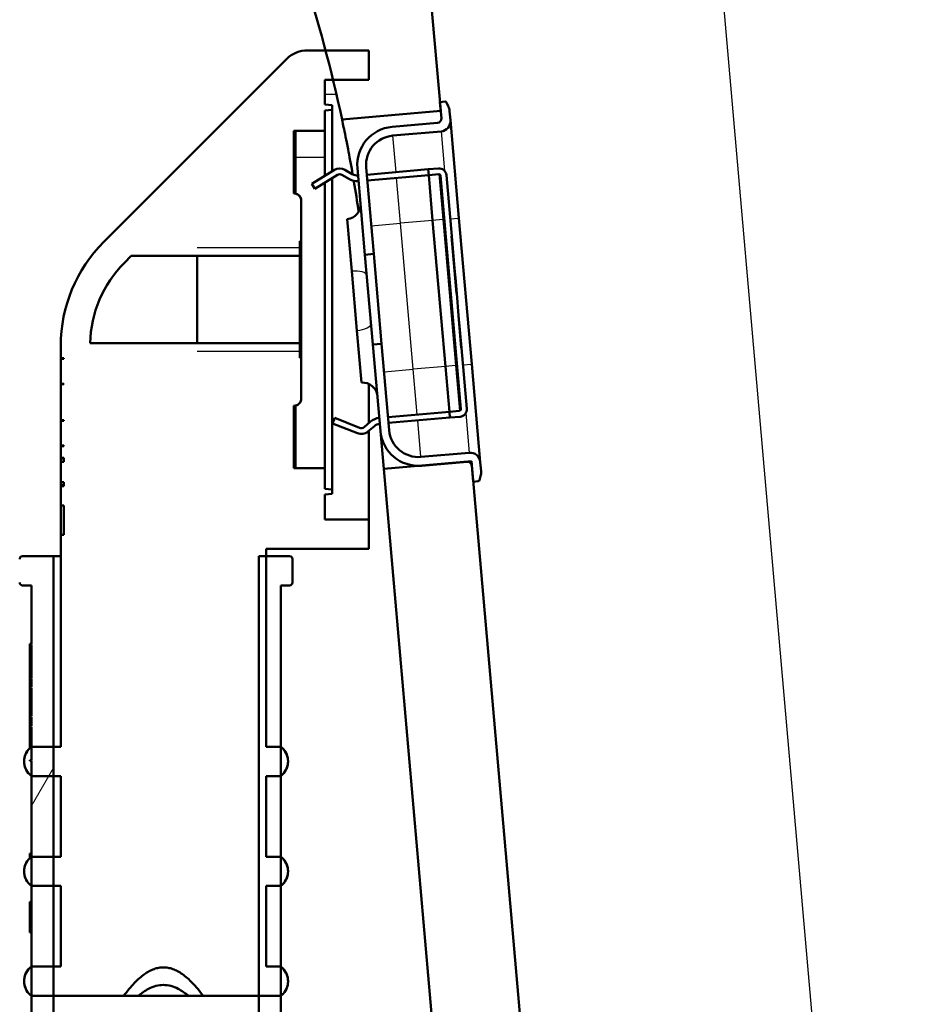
# Model space of a CAD drawing. Header units: millimetres. Extents: x 100 to 2000, y 93 to 2870.
# Tile 10 of 31: x 505 to 567, y 1625 to 1692. Entities that reach past the tile are written whole.
import ezdxf

# ---------------------------------------------------------------- set-up
doc = ezdxf.new("R2010")
doc.units = ezdxf.units.MM
doc.header["$LTSCALE"] = 10
for name, color, linetype, lineweight in [('Dimensions(ISO)', 7, 'Continuous', 25), ('Hatch', 7, 'Continuous', 9), ('Threads(ISO)', 7, 'Continuous', 25), ('Visible Edges(ISO)', 7, 'Continuous', 50), ('Visible Tangent Edges(ISO)', 7, 'Continuous', 25)]:
    doc.layers.add(name, color=color, linetype=linetype, lineweight=lineweight)
doc.styles.add('Text_3.5mm', font='arial.ttf', dxfattribs={"width": 0.9})
doc.dimstyles.new('KS-STANDARD', dxfattribs={"dimscale": 10, "dimtxt": 3.5, "dimasz": 2.5, "dimexe": 3.175, "dimexo": 0, "dimgap": 0.8, "dimtad": 1, "dimdec": 1, "dimrnd": 1e-08, "dimtxsty": 'Text_3.5mm', "dimcen": 0.09, "dimdle": 10, "dimclrd": 7, "dimclre": 7, "dimclrt": 7, "dimadec": 0, "dimazin": 2, "dimtfac": 0.714286, "dimtdec": 4, "dimtmove": 0, "dimatfit": 3, "dimfxl": 0, "dimtolj": 1, "dimlwd": 25, "dimlwe": 25, "dimarcsym": 0})

# ---------------------------------------------------------------- blocks, each defined once
blk = doc.blocks.new('*D11')
at = {"layer": 'Defpoints', "color": 0, "linetype": 'Continuous'}
for p in [(646.924, 2049.125), (400.524, 1756.844), (646.924, 1516.051)]:
    blk.add_point(p, dxfattribs=at)
at = {"layer": 'Dimensions(ISO)', "color": 7, "linetype": 'Continuous', "lineweight": 25}
for p, q in [((400.524, 1756.844), (400.524, 2080.875)), ((646.924, 1516.051), (646.924, 2080.875)), ((425.524, 2049.125), (621.924, 2049.125))]:
    blk.add_line(p, q, dxfattribs=at)
at = {"layer": 'Dimensions(ISO)', "color": 7, "linetype": 'Continuous'}
for points in [[(425.524, 2053.292), (425.524, 2044.959), (400.524, 2049.125)], [(621.924, 2053.292), (621.924, 2044.959), (646.924, 2049.125)]]:
    blk.add_solid(points, dxfattribs=at)
at = {"layer": 'Dimensions(ISO)', "color": 7, "linetype": 'Continuous', "lineweight": 25, "insert": (491.668, 2074.995), "char_height": 35, "attachment_point": 4, "style": 'Text_3.5mm'}
blk.add_mtext('\\A1;246', dxfattribs=at)

msp = doc.modelspace()

# ---------------------------------------------------------------- hatches: boundary and pattern name
at = {"layer": 'Hatch'}
h = msp.add_hatch(dxfattribs=at)
h.set_pattern_fill('ANSI31', color=256, scale=254, angle=90, style=0)
h.set_pattern_definition([(135, (0, 0), (-22.45064, -22.45064), [])])
edge = h.paths.add_edge_path()
edge.add_line((523.111, 1700.346), (524.665, 1695.561))
edge.add_ellipse((429.56, 1664.66), major_axis=(30.902, -95.106), ratio=1, start_angle=86.82306, end_angle=90, ccw=False)
edge.add_ellipse((429.56, 1664.66), major_axis=(25.583, -96.672), ratio=1, start_angle=88.81778, end_angle=90, ccw=False)
edge.add_ellipse((429.56, 1664.66), major_axis=(23.583, -97.179), ratio=1, start_angle=88.40562, end_angle=90, ccw=False)
edge.add_line((527.357, 1685.53), (534.087, 1686.119))
edge.add_line((534.087, 1686.119), (534.035, 1686.717))
edge.add_line((534.035, 1686.717), (530.644, 1725.474))
edge.add_ellipse((529.15, 1725.344), major_axis=(-0.131, 1.494), ratio=1, start_angle=270, end_angle=355)
edge.add_line((529.15, 1726.844), (514.024, 1726.844))
edge.add_line((514.024, 1726.844), (514.024, 1720.844))
edge.add_line((514.024, 1720.844), (519.524, 1720.844))
edge.add_ellipse((519.524, 1719.844), major_axis=(1, 0), ratio=1, start_angle=0, end_angle=90, ccw=False)
edge.add_line((520.524, 1719.844), (520.524, 1709.893))
edge.add_line((520.524, 1709.893), (522.813, 1701.349))
edge.add_ellipse((542.132, 1706.526), major_axis=(5.176, -19.319), ratio=1, start_angle=270, end_angle=273)
edge = h.paths.add_edge_path()
edge.add_line((586.924, 1511.151), (602.254, 1511.151))
edge.add_line((602.254, 1511.151), (602.118, 1513.093))
edge.add_ellipse((601.82, 1511.931), major_axis=(1.199, -0.042), ratio=1, start_angle=77.607, end_angle=90)
edge.add_line((601.862, 1513.13), (589.903, 1513.548))
edge.add_ellipse((589.907, 1513.648), major_axis=(-0.0999, 0.0035), ratio=1, start_angle=0, end_angle=90, ccw=False)
edge.add_line((589.807, 1513.651), (589.821, 1514.051))
edge.add_ellipse((589.921, 1514.048), major_axis=(0.0035, 0.0999), ratio=1, start_angle=2, end_angle=90, ccw=False)
edge.add_line((589.921, 1514.148), (602.044, 1514.148))
edge.add_line((602.044, 1514.148), (601.974, 1515.155))
edge.add_ellipse((600.976, 1515.085), major_axis=(-0.07, 0.998), ratio=1, start_angle=270, end_angle=341)
edge.add_line((601.235, 1516.051), (591.19, 1518.743))
edge.add_ellipse((591.448, 1519.709), major_axis=(-0.966, 0.259), ratio=1, start_angle=54.5, end_angle=90, ccw=False)
edge.add_line((590.677, 1519.073), (589.013, 1521.092))
edge.add_ellipse((589.784, 1521.728), major_axis=(-0.636, 0.772), ratio=1, start_angle=54.5, end_angle=90, ccw=False)
edge.add_line((588.787, 1521.658), (588.64, 1523.755))
edge.add_ellipse((585.149, 1523.51), major_axis=(-0.244, 3.491), ratio=1, start_angle=270, end_angle=353)
edge.add_line((585.332, 1527.006), (560.857, 1528.288))
edge.add_spline(control_points=[(560.857, 1528.288), (559.225, 1528.374), (557.618, 1528.726), (554.58, 1529.934), (553.17, 1530.782), (550.437, 1533.106), (549.211, 1534.65), (547.418, 1538.121), (546.87, 1540.015), (546.699, 1541.96)], knot_values=[-2.152597, -2.152597, -2.152597, -2.152597, -1.662265, -1.662265, -1.171933, -1.171933, -0.585967, -0.585967, 0, 0, 0, 0], degree=3, periodic=0)
edge.add_line((546.699, 1541.96), (536.301, 1660.816))
edge.add_line((536.301, 1660.816), (536.205, 1661.911))
edge.add_line((536.205, 1661.911), (536.179, 1662.21))
edge.add_line((536.179, 1662.21), (535.88, 1662.184))
edge.add_line((535.88, 1662.184), (532.792, 1661.914))
edge.add_line((532.792, 1661.914), (530.202, 1661.687))
edge.add_line((530.202, 1661.687), (541.062, 1537.554))
edge.add_spline(control_points=[(541.062, 1537.554), (541.252, 1535.383), (541.795, 1533.257), (543.546, 1529.266), (544.742, 1527.427), (547.966, 1523.893), (550.081, 1522.33), (554.789, 1520.103), (557.338, 1519.46), (559.939, 1519.324)], knot_values=[-2.870129, -2.870129, -2.870129, -2.870129, -2.216354, -2.216354, -1.562578, -1.562578, -0.781289, -0.781289, 0, 0, 0, 0], degree=3, periodic=0)
edge.add_line((559.939, 1519.324), (574.44, 1518.564))
edge.add_ellipse((573.917, 1508.578), major_axis=(9.986, -0.523), ratio=1, start_angle=37.86022, end_angle=90, ccw=False)
edge.add_ellipse((590.328, 1520.009), major_axis=(-8.205, -5.716), ratio=1, start_angle=0, end_angle=32.29235)
edge.add_ellipse((586.924, 1510.651), major_axis=(0.143, 0.479), ratio=1, start_angle=16.55984, end_angle=90, ccw=False)
edge = h.paths.add_edge_path()
edge.add_line((706.924, 1511.151), (706.924, 1511.151))
edge.add_ellipse((706.924, 1510.651), major_axis=(0.5, 0), ratio=1, start_angle=16.55984, end_angle=90, ccw=False)
edge.add_ellipse((703.521, 1520.009), major_axis=(3.883, -9.215), ratio=1, start_angle=0, end_angle=32.29235)
edge.add_ellipse((719.932, 1508.578), major_axis=(5.716, 8.205), ratio=1, start_angle=37.86022, end_angle=90, ccw=False)
edge.add_line((719.408, 1518.564), (901.879, 1528.127))
edge.add_spline(control_points=[(901.879, 1528.127), (904.056, 1528.241), (906.199, 1528.71), (910.249, 1530.321), (912.128, 1531.452), (915.773, 1534.55), (917.408, 1536.609), (919.798, 1541.237), (920.529, 1543.762), (920.756, 1546.356)], knot_values=[-2.870129, -2.870129, -2.870129, -2.870129, -2.216354, -2.216354, -1.562578, -1.562578, -0.781289, -0.781289, 0, 0, 0, 0], degree=3, periodic=0)
edge.add_line((920.756, 1546.356), (931.869, 1673.375))
edge.add_ellipse((1031.489, 1664.66), major_axis=(8.716, 99.619), ratio=1, start_angle=77, end_angle=90, ccw=False)
edge.add_line((936.383, 1695.561), (937.937, 1700.346))
edge.add_ellipse((918.916, 1706.526), major_axis=(19.021, -6.18), ratio=1, start_angle=0, end_angle=3)
edge.add_line((938.235, 1701.349), (940.524, 1709.893))
edge.add_line((940.524, 1709.893), (940.524, 1719.844))
edge.add_ellipse((941.524, 1719.844), major_axis=(0, 1), ratio=1, start_angle=0, end_angle=90, ccw=False)
edge.add_line((941.524, 1720.844), (947.024, 1720.844))
edge.add_line((947.024, 1720.844), (947.024, 1726.844))
edge.add_line((947.024, 1726.844), (931.899, 1726.844))
edge.add_ellipse((931.899, 1725.344), major_axis=(-1.5, 0), ratio=1, start_angle=270, end_angle=355)
edge.add_line((930.404, 1725.474), (915.119, 1550.763))
edge.add_spline(control_points=[(915.119, 1550.763), (914.977, 1549.135), (914.569, 1547.541), (913.256, 1544.548), (912.359, 1543.168), (909.941, 1540.518), (908.355, 1539.346), (904.824, 1537.676), (902.912, 1537.193), (900.961, 1537.091)], knot_values=[-2.152597, -2.152597, -2.152597, -2.152597, -1.662265, -1.662265, -1.171933, -1.171933, -0.585967, -0.585967, 0, 0, 0, 0], degree=3, periodic=0)
edge.add_line((900.961, 1537.091), (708.516, 1527.006))
edge.add_ellipse((708.7, 1523.51), major_axis=(-3.495, -0.183), ratio=1, start_angle=270, end_angle=353)
edge.add_line((705.208, 1523.755), (705.062, 1521.658))
edge.add_ellipse((704.064, 1521.728), major_axis=(-0.07, -0.998), ratio=1, start_angle=54.5, end_angle=90, ccw=False)
edge.add_line((704.836, 1521.092), (703.171, 1519.073))
edge.add_ellipse((702.4, 1519.709), major_axis=(-0.636, -0.772), ratio=1, start_angle=54.5, end_angle=90, ccw=False)
edge.add_line((702.659, 1518.743), (692.613, 1516.051))
edge.add_ellipse((692.872, 1515.085), major_axis=(-0.966, -0.259), ratio=1, start_angle=270, end_angle=341)
edge.add_line((691.874, 1515.155), (691.804, 1514.148))
edge.add_line((691.804, 1514.148), (703.928, 1514.148))
edge.add_ellipse((703.928, 1514.048), major_axis=(0.1, 0), ratio=1, start_angle=2, end_angle=90, ccw=False)
edge.add_line((704.028, 1514.051), (704.042, 1513.651))
edge.add_ellipse((703.942, 1513.648), major_axis=(0.0035, -0.0999), ratio=1, start_angle=0, end_angle=90, ccw=False)
edge.add_line((703.945, 1513.548), (691.987, 1513.13))
edge.add_ellipse((692.028, 1511.931), major_axis=(1.162, 0.298), ratio=1, start_angle=77.607, end_angle=90)
edge.add_line((691.73, 1513.093), (691.594, 1511.151))
edge.add_line((691.594, 1511.151), (706.924, 1511.151))
h = msp.add_hatch(dxfattribs=at)
h.set_pattern_fill('ANSI31', color=256, scale=254, angle=105, style=0)
h.set_pattern_definition([(150, (0, 0), (-15.875, -27.4963), [])])
edge = h.paths.add_edge_path()
edge.add_ellipse((534.39, 1686.647), major_axis=(-0.0423, 0.0906), ratio=1, start_angle=270, end_angle=340)
edge.add_line((534.381, 1686.747), (534.035, 1686.717))
edge.add_line((534.035, 1686.717), (534.087, 1686.119))
edge.add_line((534.087, 1686.119), (534.131, 1685.621))
edge.add_ellipse((533.832, 1685.595), major_axis=(0.026, -0.299), ratio=1, start_angle=0, end_angle=90, ccw=False)
edge.add_line((533.858, 1685.296), (530.77, 1685.026))
edge.add_ellipse((530.996, 1682.436), major_axis=(-2.59, -0.227), ratio=1, start_angle=270, end_angle=360)
edge.add_line((528.406, 1682.209), (528.923, 1676.306))
edge.add_line((528.923, 1676.306), (529.52, 1676.358))
edge.add_line((529.52, 1676.358), (529.004, 1682.261))
edge.add_ellipse((530.996, 1682.436), major_axis=(-0.174, 1.992), ratio=1, start_angle=0, end_angle=90, ccw=False)
edge.add_line((530.822, 1684.428), (534.109, 1684.716))
edge.add_ellipse((534.048, 1685.413), major_axis=(0.697, 0.061), ratio=1, start_angle=270, end_angle=360)
edge.add_line((534.746, 1685.474), (534.691, 1686.095))
edge.add_ellipse((533.695, 1686.008), major_axis=(-0.087, 0.996), ratio=1, start_angle=270, end_angle=290)
edge.add_line((534.602, 1686.431), (534.481, 1686.69))
edge = h.paths.add_edge_path()
edge.add_ellipse((535.906, 1661.885), major_axis=(0.299, 0.026), ratio=1, start_angle=0, end_angle=90)
edge.add_line((535.88, 1662.184), (532.792, 1661.914))
edge.add_ellipse((532.565, 1664.504), major_axis=(0.227, -2.59), ratio=1, start_angle=270, end_angle=360, ccw=False)
edge.add_line((529.975, 1664.277), (529.459, 1670.181))
edge.add_line((529.459, 1670.181), (530.056, 1670.233))
edge.add_line((530.056, 1670.233), (530.573, 1664.33))
edge.add_ellipse((532.565, 1664.504), major_axis=(-1.992, -0.174), ratio=1, start_angle=0, end_angle=90)
edge.add_line((532.739, 1662.512), (536.027, 1662.799))
edge.add_ellipse((536.088, 1662.102), major_axis=(-0.061, 0.697), ratio=1, start_angle=270, end_angle=360, ccw=False)
edge.add_line((536.785, 1662.163), (536.84, 1661.542))
edge.add_ellipse((535.843, 1661.454), major_axis=(0.259, 0.966), ratio=1, start_angle=270, end_angle=290, ccw=False)
edge.add_line((536.809, 1661.196), (536.735, 1660.92))
edge.add_ellipse((536.639, 1660.946), major_axis=(0.0996, 0.0087), ratio=1, start_angle=270, end_angle=340, ccw=False)
edge.add_line((536.648, 1660.846), (536.301, 1660.816))
edge.add_line((536.301, 1660.816), (536.205, 1661.911))
h = msp.add_hatch(dxfattribs=at)
h.set_pattern_fill('ANSI31', color=256, scale=254, style=0)
h.set_pattern_definition([(45, (0, 0), (-22.45064, 22.45064), [])])
edge = h.paths.add_edge_path()
edge.add_line((535.168, 1673.651), (534.825, 1677.569))
edge.add_line((534.825, 1677.569), (534.835, 1677.57))
edge.add_line((534.835, 1677.57), (534.471, 1681.736))
edge.add_ellipse((533.972, 1681.692), major_axis=(-0.044, 0.498), ratio=1, start_angle=270, end_angle=360)
edge.add_line((533.929, 1682.19), (533.232, 1682.129))
edge.add_line((533.232, 1682.129), (533.266, 1681.731))
edge.add_line((533.266, 1681.731), (533.964, 1681.792))
edge.add_ellipse((533.972, 1681.692), major_axis=(0.0996, 0.0087), ratio=1, start_angle=0, end_angle=90, ccw=False)
edge.add_line((534.072, 1681.701), (535.467, 1665.762))
edge.add_ellipse((535.367, 1665.753), major_axis=(0.0087, -0.0996), ratio=1, start_angle=0, end_angle=90, ccw=False)
edge.add_line((535.376, 1665.653), (534.678, 1665.592))
edge.add_line((534.678, 1665.592), (534.713, 1665.194))
edge.add_line((534.713, 1665.194), (535.411, 1665.255))
edge.add_ellipse((535.367, 1665.753), major_axis=(0.498, 0.044), ratio=1, start_angle=270, end_angle=360)
edge.add_line((535.865, 1665.797), (535.501, 1669.962))
edge.add_line((535.501, 1669.962), (535.491, 1669.961))
edge.add_line((535.491, 1669.961), (535.298, 1672.165))
edge.add_line((535.298, 1672.165), (535.308, 1672.166))
edge.add_line((535.308, 1672.166), (535.178, 1673.652))
edge.add_line((535.178, 1673.652), (535.168, 1673.651))
h = msp.add_hatch(dxfattribs=at)
h.set_pattern_fill('ANSI31', color=256, scale=254, angle=15, style=0)
h.set_pattern_definition([(60, (0, 0), (-27.4963, 15.875), [])])
edge = h.paths.add_edge_path()
edge.add_ellipse((523.779, 1653.943), major_axis=(0.2, 0), ratio=1, start_angle=270, end_angle=360)
edge.add_line((523.979, 1653.943), (523.979, 1655.543))
edge.add_ellipse((523.779, 1655.543), major_axis=(0, 0.2), ratio=1, start_angle=270, end_angle=360)
edge.add_line((523.779, 1655.743), (522.179, 1655.743))
edge.add_line((522.179, 1655.743), (521.679, 1655.743))
edge.add_line((521.679, 1655.743), (521.679, 1625.743))
edge.add_line((521.679, 1625.743), (521.679, 1624.306))
edge.add_spline(control_points=[(521.679, 1624.306), (523.892, 1618.236), (528.143, 1606.562)], knot_values=[0.212028, 0.212028, 0.212028, 2.040563, 2.040563, 2.040563], weights=[1.012567, 1.060473, 1.000021], degree=2, periodic=0)
edge.add_spline(control_points=[(528.143, 1606.562), (528.162, 1606.508), (528.173, 1606.445), (528.173, 1606.391)], knot_values=[-0.016372, -0.016372, -0.016372, -0.016372, 0, 0, 0, 0], degree=3, periodic=0)
edge.add_line((528.173, 1606.391), (528.173, 1515.743))
edge.add_line((528.173, 1515.743), (529.174, 1515.743))
edge.add_line((529.174, 1515.743), (529.674, 1517.743))
edge.add_line((529.674, 1517.743), (529.674, 1563.764))
edge.add_line((529.674, 1563.764), (529.674, 1566.139))
edge.add_line((529.674, 1566.139), (529.674, 1578.964))
edge.add_line((529.674, 1578.964), (529.674, 1581.339))
edge.add_line((529.674, 1581.339), (529.674, 1594.164))
edge.add_line((529.674, 1594.164), (529.674, 1596.539))
edge.add_line((529.674, 1596.539), (529.674, 1599.451))
edge.add_line((529.674, 1599.451), (529.674, 1606.391))
edge.add_spline(control_points=[(529.674, 1606.391), (529.674, 1606.609), (529.63, 1606.862), (529.553, 1607.075)], knot_values=[0, 0, 0, 0, 0.065486, 0.065486, 0.065486, 0.065486], degree=3, periodic=0)
edge.add_line((529.553, 1607.075), (523.179, 1624.576))
edge.add_line((523.179, 1624.576), (523.179, 1625.781))
edge.add_line((523.179, 1625.781), (523.179, 1627.743))
edge.add_line((523.179, 1627.743), (523.179, 1633.244))
edge.add_line((523.179, 1633.244), (523.179, 1635.243))
edge.add_line((523.179, 1635.243), (523.179, 1640.744))
edge.add_line((523.179, 1640.744), (523.179, 1642.743))
edge.add_line((523.179, 1642.743), (523.179, 1653.743))
edge.add_line((523.179, 1653.743), (523.779, 1653.743))
edge = h.paths.add_edge_path()
edge.add_ellipse((505.579, 1655.543), major_axis=(-0.2, 0), ratio=1, start_angle=270, end_angle=360)
edge.add_line((505.379, 1655.543), (505.379, 1653.943))
edge.add_ellipse((505.579, 1653.943), major_axis=(0, -0.2), ratio=1, start_angle=270, end_angle=360)
edge.add_line((505.579, 1653.743), (506.179, 1653.743))
edge.add_line((506.179, 1653.743), (506.179, 1649.769))
edge.add_line((506.179, 1649.769), (506.079, 1649.769))
edge.add_line((506.079, 1649.769), (506.079, 1649.711))
edge.add_line((506.079, 1649.711), (506.179, 1649.711))
edge.add_line((506.179, 1649.711), (506.179, 1647.451))
edge.add_line((506.179, 1647.451), (506.079, 1647.451))
edge.add_line((506.079, 1647.451), (506.079, 1647.394))
edge.add_line((506.079, 1647.394), (506.179, 1647.394))
edge.add_line((506.179, 1647.394), (506.179, 1646.828))
edge.add_line((506.179, 1646.828), (506.079, 1646.828))
edge.add_line((506.079, 1646.828), (506.079, 1646.771))
edge.add_line((506.079, 1646.771), (506.179, 1646.771))
edge.add_line((506.179, 1646.771), (506.179, 1644.818))
edge.add_line((506.179, 1644.818), (506.079, 1644.818))
edge.add_line((506.079, 1644.818), (506.079, 1644.76))
edge.add_line((506.079, 1644.76), (506.179, 1644.76))
edge.add_line((506.179, 1644.76), (506.179, 1644.143))
edge.add_line((506.179, 1644.143), (506.079, 1644.143))
edge.add_line((506.079, 1644.143), (506.079, 1644.086))
edge.add_line((506.079, 1644.086), (506.179, 1644.086))
edge.add_line((506.179, 1644.086), (506.179, 1642.743))
edge.add_line((506.179, 1642.743), (506.179, 1641.826))
edge.add_line((506.179, 1641.826), (506.079, 1641.826))
edge.add_line((506.079, 1641.826), (506.079, 1641.769))
edge.add_line((506.079, 1641.769), (506.179, 1641.769))
edge.add_line((506.179, 1641.769), (506.179, 1640.743))
edge.add_line((506.179, 1640.743), (506.179, 1635.243))
edge.add_line((506.179, 1635.243), (506.179, 1633.243))
edge.add_line((506.179, 1633.243), (506.179, 1627.743))
edge.add_line((506.179, 1627.743), (506.179, 1625.781))
edge.add_line((506.179, 1625.781), (506.179, 1624.576))
edge.add_spline(control_points=[(506.179, 1624.576), (503.86, 1618.212), (499.805, 1607.075)], knot_values=[1.18921, 1.18921, 1.18921, 2.735161, 2.735161, 2.735161], weights=[1.061668, 1.070924, 1.000031], degree=2, periodic=0)
edge.add_spline(control_points=[(499.805, 1607.075), (499.728, 1606.862), (499.684, 1606.609), (499.684, 1606.391)], knot_values=[-0.065486, -0.065486, -0.065486, -0.065486, 0, 0, 0, 0], degree=3, periodic=0)
edge.add_line((499.684, 1606.391), (499.684, 1599.451))
edge.add_line((499.684, 1599.451), (499.684, 1596.539))
edge.add_line((499.684, 1596.539), (499.684, 1594.164))
edge.add_line((499.684, 1594.164), (499.684, 1581.339))
edge.add_line((499.684, 1581.339), (499.684, 1578.964))
edge.add_line((499.684, 1578.964), (499.684, 1566.139))
edge.add_line((499.684, 1566.139), (499.684, 1563.764))
edge.add_line((499.684, 1563.764), (499.684, 1517.743))
edge.add_line((499.684, 1517.743), (500.185, 1515.743))
edge.add_line((500.185, 1515.743), (501.185, 1515.743))
edge.add_line((501.185, 1515.743), (501.185, 1606.391))
edge.add_spline(control_points=[(501.185, 1606.391), (501.185, 1606.445), (501.196, 1606.508), (501.215, 1606.562)], knot_values=[0, 0, 0, 0, 0.016372, 0.016372, 0.016372, 0.016372], degree=3, periodic=0)
edge.add_spline(control_points=[(501.215, 1606.562), (505.466, 1618.236), (507.679, 1624.306)], knot_values=[0.000317, 0.000317, 0.000317, 1.828851, 1.828851, 1.828851], weights=[1.000021, 1.060473, 1.012567], degree=2, periodic=0)
edge.add_line((507.679, 1624.306), (507.679, 1625.743))
edge.add_line((507.679, 1625.743), (507.679, 1627.743))
edge.add_line((507.679, 1627.743), (507.679, 1633.243))
edge.add_line((507.679, 1633.243), (507.679, 1635.243))
edge.add_line((507.679, 1635.243), (507.679, 1640.743))
edge.add_line((507.679, 1640.743), (507.679, 1642.743))
edge.add_line((507.679, 1642.743), (507.679, 1655.743))
edge.add_line((507.679, 1655.743), (505.579, 1655.743))

# ---------------------------------------------------------------- linework, layer by layer
at = {"layer": 'Threads(ISO)'}
for p, q in [((524.479, 1676.762), (517.479, 1676.762)), ((517.479, 1669.724), (524.479, 1669.724))]:
    msp.add_line(p, q, dxfattribs=at)
at = {"layer": 'Visible Edges(ISO)'}
for p, q in [((534.087, 1686.119), (530.644, 1725.474)), ((529.179, 1690.243), (525.008, 1690.243)), ((529.179, 1688.243), (529.179, 1690.243)), ((523.593, 1689.657), (511.108, 1677.172)), ((526.179, 1686.543), (526.179, 1688.243)), ((526.179, 1688.243), (529.179, 1688.243)), ((526.679, 1686.499), (526.179, 1686.543)), ((526.679, 1686.187), (526.679, 1686.499)), ((534.381, 1686.747), (534.035, 1686.717)), ((534.035, 1686.717), (534.131, 1685.621)), ((534.602, 1686.431), (534.481, 1686.69)), ((526.179, 1686.143), (526.679, 1686.187)), ((526.179, 1684.743), (526.179, 1686.143)), ((526.679, 1686.187), (526.679, 1681.988)), ((527.357, 1685.53), (534.087, 1686.119)), ((534.746, 1685.474), (534.691, 1686.095)), ((533.858, 1685.296), (530.77, 1685.026)), ((535.33, 1678.799), (534.746, 1685.474)), ((524.064, 1680.482), (524.064, 1684.743)), ((524.064, 1684.743), (526.179, 1684.743)), ((524.179, 1680.483), (524.179, 1684.743)), ((526.179, 1682.943), (526.179, 1684.743)), ((530.822, 1684.428), (534.109, 1684.716)), ((526.179, 1681.68), (526.179, 1682.943)), ((525.288, 1681.133), (526.838, 1682.085)), ((527.86, 1681.457), (527.355, 1681.749)), ((527.554, 1682.095), (528.059, 1681.804)), ((528.406, 1682.209), (528.923, 1676.306)), ((529.52, 1676.358), (529.004, 1682.261)), ((533.232, 1682.129), (529.048, 1681.763)), ((533.929, 1682.19), (533.232, 1682.129)), ((533.232, 1682.129), (533.266, 1681.731)), ((533.266, 1681.731), (533.964, 1681.792)), ((525.498, 1680.792), (525.288, 1681.133)), ((527.048, 1681.745), (525.498, 1680.792)), ((526.179, 1661.743), (526.179, 1681.211)), ((526.679, 1681.518), (526.679, 1660.299)), ((529.082, 1681.365), (533.266, 1681.731)), ((533.537, 1678.643), (533.266, 1681.731)), ((534.072, 1681.701), (535.467, 1665.762)), ((534.835, 1677.57), (534.471, 1681.736)), ((524.079, 1680.482), (524.064, 1680.482)), ((524.579, 1679.993), (524.579, 1679.981)), ((524.579, 1677.223), (524.579, 1679.981)), ((528.018, 1675.173), (527.706, 1678.735)), ((534.408, 1668.681), (533.537, 1678.643)), ((536.201, 1668.837), (535.33, 1678.799)), ((524.479, 1676.216), (524.479, 1677.223)), ((524.479, 1677.223), (524.579, 1677.223)), ((524.579, 1677.223), (524.579, 1669.263)), ((534.825, 1677.569), (534.835, 1677.57)), ((535.168, 1673.651), (534.825, 1677.569)), ((534.835, 1677.57), (535.028, 1675.366)), ((512.522, 1675.758), (512.986, 1676.221)), ((512.986, 1676.221), (517.479, 1676.221)), ((517.479, 1676.221), (517.479, 1676.216)), ((517.479, 1676.216), (524.479, 1676.216)), ((517.479, 1670.27), (517.479, 1676.216)), ((524.479, 1670.27), (524.479, 1676.216)), ((528.923, 1676.306), (529.52, 1676.358)), ((528.923, 1676.306), (529.459, 1670.181)), ((529.52, 1676.358), (530.056, 1670.233)), ((528.018, 1675.173), (528.371, 1671.139)), ((535.028, 1675.366), (535.018, 1675.365)), ((535.028, 1675.366), (535.084, 1674.719)), ((535.084, 1674.719), (535.074, 1674.718)), ((535.084, 1674.719), (535.178, 1673.652)), ((535.178, 1673.652), (535.168, 1673.651)), ((535.308, 1672.166), (535.178, 1673.652)), ((535.298, 1672.165), (535.308, 1672.166)), ((535.491, 1669.961), (535.298, 1672.165)), ((535.308, 1672.166), (535.501, 1669.962)), ((528.683, 1667.577), (528.371, 1671.139)), ((508.179, 1670.101), (508.179, 1669.244)), ((517.479, 1670.265), (510.181, 1670.265)), ((524.479, 1670.27), (517.479, 1670.27)), ((517.479, 1670.27), (517.479, 1670.265)), ((524.479, 1669.263), (524.479, 1670.27)), ((530.056, 1670.233), (529.459, 1670.181)), ((529.459, 1670.181), (529.975, 1664.277)), ((530.573, 1664.33), (530.056, 1670.233)), ((535.501, 1669.962), (535.491, 1669.961)), ((535.865, 1665.797), (535.501, 1669.962)), ((508.179, 1669.244), (508.379, 1669.244)), ((508.179, 1669.201), (508.179, 1669.244)), ((508.379, 1669.201), (508.179, 1669.201)), ((508.179, 1669.201), (508.179, 1667.506)), ((508.379, 1669.244), (508.379, 1669.201)), ((524.579, 1669.263), (524.479, 1669.263)), ((524.579, 1666.505), (524.579, 1669.263)), ((534.678, 1665.592), (534.408, 1668.681)), ((536.785, 1662.163), (536.201, 1668.837)), ((508.179, 1667.506), (508.379, 1667.506)), ((508.179, 1667.463), (508.179, 1667.506)), ((508.379, 1667.463), (508.179, 1667.463)), ((508.179, 1667.463), (508.179, 1665.024)), ((508.379, 1667.506), (508.379, 1667.463)), ((529.179, 1667.494), (529.179, 1664.816)), ((524.579, 1666.505), (524.579, 1666.493)), ((524.064, 1661.743), (524.064, 1666.004)), ((524.064, 1666.004), (524.079, 1666.004)), ((524.179, 1661.743), (524.179, 1666.003)), ((535.376, 1665.653), (534.678, 1665.592)), ((508.179, 1665.024), (508.379, 1665.024)), ((508.179, 1664.982), (508.179, 1665.024)), ((508.379, 1664.982), (508.179, 1664.982)), ((508.179, 1664.982), (508.179, 1663.286)), ((508.379, 1665.024), (508.379, 1664.982)), ((526.865, 1665.168), (526.717, 1664.796)), ((528.556, 1664.499), (526.865, 1665.168)), ((530.494, 1665.226), (534.678, 1665.592)), ((534.713, 1665.194), (530.529, 1664.828)), ((534.678, 1665.592), (534.713, 1665.194)), ((534.713, 1665.194), (535.411, 1665.255)), ((526.717, 1664.796), (528.409, 1664.127)), ((529.306, 1664.923), (528.859, 1664.548)), ((529.116, 1664.242), (529.563, 1664.616)), ((529.179, 1664.294), (529.179, 1658.243)), ((530.202, 1661.687), (529.975, 1664.277)), ((508.179, 1663.286), (508.379, 1663.286)), ((508.179, 1663.244), (508.179, 1663.286)), ((508.379, 1663.244), (508.179, 1663.244)), ((508.179, 1663.244), (508.179, 1662.457)), ((508.379, 1663.286), (508.379, 1663.244)), ((508.179, 1662.457), (508.379, 1662.457)), ((508.179, 1662.412), (508.179, 1662.457)), ((508.179, 1662.412), (508.379, 1662.412)), ((508.179, 1662.184), (508.179, 1662.412)), ((508.379, 1662.457), (508.379, 1662.184)), ((536.027, 1662.799), (532.739, 1662.512)), ((508.379, 1662.184), (508.179, 1662.184)), ((508.179, 1662.184), (508.179, 1660.778)), ((526.179, 1661.743), (524.064, 1661.743)), ((526.179, 1660.343), (526.179, 1661.743)), ((536.179, 1662.21), (530.202, 1661.687)), ((530.202, 1661.687), (541.062, 1537.554)), ((532.792, 1661.914), (535.88, 1662.184)), ((546.699, 1541.96), (536.179, 1662.21)), ((536.205, 1661.911), (536.301, 1660.816)), ((536.84, 1661.542), (536.785, 1662.163)), ((536.735, 1660.92), (536.809, 1661.196)), ((508.179, 1660.778), (508.379, 1660.778)), ((508.179, 1660.574), (508.179, 1660.778)), ((508.179, 1660.574), (508.379, 1660.574)), ((508.179, 1660.512), (508.179, 1660.574)), ((508.379, 1660.512), (508.179, 1660.512)), ((508.179, 1660.512), (508.179, 1659.2)), ((508.379, 1660.778), (508.379, 1660.512)), ((526.679, 1660.299), (526.179, 1660.343)), ((526.679, 1659.987), (526.679, 1660.299)), ((536.301, 1660.816), (536.648, 1660.846)), ((526.179, 1659.943), (526.679, 1659.987)), ((526.179, 1658.243), (526.179, 1659.943)), ((508.179, 1659.2), (508.379, 1659.2)), ((508.179, 1657.2), (508.179, 1659.2)), ((508.379, 1659.2), (508.379, 1657.2)), ((529.179, 1658.243), (526.179, 1658.243)), ((529.179, 1656.243), (529.179, 1658.243)), ((508.379, 1657.2), (508.179, 1657.2)), ((508.179, 1657.2), (508.179, 1642.743)), ((522.179, 1642.743), (522.179, 1656.243)), ((522.179, 1656.243), (529.179, 1656.243)), ((507.679, 1655.743), (505.579, 1655.743)), ((507.679, 1624.306), (507.679, 1655.743)), ((507.679, 1655.743), (508.179, 1655.743)), ((523.779, 1655.743), (521.679, 1655.743)), ((521.679, 1655.743), (521.679, 1624.306)), ((523.979, 1653.943), (523.979, 1655.543)), ((505.579, 1653.743), (506.179, 1653.743)), ((506.179, 1653.743), (506.179, 1649.769)), ((523.179, 1624.576), (523.179, 1653.743)), ((523.179, 1653.743), (523.779, 1653.743)), ((506.179, 1649.769), (506.079, 1649.769)), ((506.079, 1649.769), (506.079, 1649.711)), ((506.079, 1649.711), (506.179, 1649.711)), ((506.079, 1647.451), (506.079, 1649.711)), ((506.179, 1649.711), (506.179, 1647.451)), ((506.179, 1647.451), (506.079, 1647.451)), ((506.079, 1647.451), (506.079, 1647.394)), ((506.079, 1647.394), (506.179, 1647.394)), ((506.079, 1646.828), (506.079, 1647.394)), ((506.179, 1646.828), (506.079, 1646.828)), ((506.079, 1646.828), (506.079, 1646.771)), ((506.179, 1647.394), (506.179, 1646.828)), ((506.079, 1646.771), (506.179, 1646.771)), ((506.079, 1646.771), (506.079, 1644.818)), ((506.179, 1646.771), (506.179, 1644.818)), ((506.179, 1644.818), (506.079, 1644.818)), ((506.079, 1644.818), (506.079, 1644.76)), ((506.079, 1644.76), (506.179, 1644.76)), ((506.079, 1644.143), (506.079, 1644.76)), ((506.179, 1644.143), (506.079, 1644.143)), ((506.079, 1644.143), (506.079, 1644.086)), ((506.179, 1644.76), (506.179, 1644.143)), ((506.079, 1644.086), (506.179, 1644.086)), ((506.079, 1642.66), (506.079, 1644.086)), ((506.179, 1644.086), (506.179, 1641.826)), ((508.179, 1642.743), (506.179, 1642.743)), ((523.178, 1642.743), (522.179, 1642.743)), ((506.179, 1641.826), (506.079, 1641.826)), ((506.079, 1641.826), (506.079, 1641.769)), ((506.079, 1641.769), (506.179, 1641.769)), ((506.179, 1641.769), (506.179, 1624.576)), ((506.179, 1640.743), (508.179, 1640.743)), ((508.179, 1640.743), (508.179, 1635.243)), ((522.179, 1635.243), (522.179, 1640.743)), ((522.179, 1640.743), (523.178, 1640.743)), ((506.179, 1635.455), (506.079, 1635.455)), ((506.079, 1635.455), (506.079, 1635.452)), ((506.179, 1635.452), (506.079, 1635.452)), ((506.079, 1635.452), (506.079, 1635.425)), ((506.179, 1635.425), (506.079, 1635.425)), ((506.079, 1635.425), (506.079, 1635.421)), ((506.179, 1635.421), (506.079, 1635.421)), ((506.079, 1635.421), (506.079, 1635.16)), ((508.179, 1635.243), (506.179, 1635.243)), ((523.178, 1635.243), (522.179, 1635.243)), ((506.179, 1633.243), (508.179, 1633.243)), ((508.179, 1633.243), (508.179, 1627.743)), ((522.179, 1627.743), (522.179, 1633.243)), ((522.179, 1633.243), (523.178, 1633.243)), ((506.179, 1632.163), (506.079, 1632.163)), ((506.079, 1632.163), (506.079, 1631.122)), ((506.079, 1631.122), (506.079, 1630.08)), ((506.179, 1630.08), (506.079, 1630.08)), ((508.179, 1627.743), (506.179, 1627.743)), ((523.178, 1627.743), (522.179, 1627.743)), ((506.37, 1625.743), (512.463, 1625.743)), ((512.463, 1625.743), (513.465, 1625.743)), ((513.465, 1625.743), (516.893, 1625.743)), ((516.893, 1625.743), (517.895, 1625.743)), ((517.895, 1625.743), (522.987, 1625.743))]:
    msp.add_line(p, q, dxfattribs=at)
for centre, radius, start, end in [((429.56, 1664.66), 100, 12.04646, 18), ((525.008, 1688.243), 2, 90, 135), ((534.39, 1686.647), 0.1, 25, 95), ((533.695, 1686.008), 1, 5, 25), ((533.832, 1685.595), 0.3, 275, 5), ((534.048, 1685.413), 0.7, 275, 5), ((530.996, 1682.436), 2.6, 95, 185), ((530.996, 1682.436), 2, 95, 185), ((527.205, 1681.489), 0.7, 60.00798, 121.56505), ((527.205, 1681.489), 0.3, 60.00798, 121.56505), ((528.409, 1682.41), 0.7, 240.00798, 273.30907), ((533.972, 1681.692), 0.5, 5, 95), ((533.972, 1681.692), 0.1, 5, 95), ((528.409, 1682.41), 1.1, 240.00798, 273.92405), ((524.079, 1679.993), 0.5, 0, 78.46304), ((527.619, 1679.731), 1, 275, 5), ((518.179, 1670.101), 10, 135, 180), ((518.179, 1670.101), 8, 135, 178.82624), ((528.77, 1666.581), 1, 5, 95), ((524.079, 1666.493), 0.5, 281.53696, 0), ((535.367, 1665.753), 0.1, 275, 5), ((535.367, 1665.753), 0.5, 275, 5), ((530.013, 1664.08), 1.1, 96.07595, 129.99202), ((528.667, 1664.778), 0.3, 248.43495, 309.99202), ((530.013, 1664.08), 0.7, 96.69093, 129.99202), ((532.565, 1664.504), 2, 185, 275), ((528.667, 1664.778), 0.7, 248.43495, 309.99202), ((532.565, 1664.504), 2.6, 185, 275), ((536.088, 1662.102), 0.7, 5, 95), ((535.906, 1661.885), 0.3, 5, 95), ((535.843, 1661.454), 1, 345, 5), ((536.639, 1660.946), 0.1, 275, 345), ((505.579, 1655.543), 0.2, 90, 180), ((523.779, 1655.543), 0.2, 0, 90), ((505.579, 1653.943), 0.2, 180, 270), ((523.779, 1653.943), 0.2, 270, 0), ((506.929, 1641.743), 1.25, 126.8699, 233.1301), ((522.429, 1641.743), 1.25, 306.8699, 53.1301), ((506.929, 1634.243), 1.25, 126.8699, 233.1301), ((522.429, 1634.243), 1.25, 306.8699, 53.1301), ((506.929, 1626.743), 1.25, 126.8699, 221.81031), ((522.429, 1626.743), 1.25, 318.18969, 53.1301), ((506.37, 1626.243), 0.5, 221.81031, 247.54448), ((522.988, 1626.243), 0.5, 292.45552, 318.18969)]:
    msp.add_arc(centre, radius, start, end, dxfattribs=at)
for points, knots in [([(528.081, 1681.791), (527.969, 1682.438), (527.86, 1683.026), (527.649, 1684.123), (527.541, 1684.653), (527.395, 1685.357), (527.357, 1685.53), (527.357, 1685.53)], [-0.7367888, -0.7367888, -0.7367888, -0.7367888, -0.5275875, -0.5275875, -0.2637938, -0.2637938, 0, 0, 0, 0]), ([(528.491, 1679.241), (528.39, 1679.921), (528.281, 1680.616), (528.167, 1681.291), (528.163, 1681.315), (528.159, 1681.339)], [-0.9938151, -0.9938151, -0.9938151, -0.9938151, -0.792128, -0.792128, -0.7846313, -0.7846313, -0.7846313, -0.7846313]), ([(524.179, 1680.483), (524.179, 1680.483), (524.177, 1680.483), (524.167, 1680.484), (524.156, 1680.485), (524.124, 1680.486), (524.103, 1680.486), (524.079, 1680.484)], [-0.50982647, -0.50982647, -0.50982647, -0.50982647, -0.50050563, -0.50050563, -0.4857522, -0.4857522, -0.47104637, -0.47104637, -0.47104637, -0.47104637]), ([(524.579, 1679.981), (524.579, 1680.043), (524.565, 1680.116), (524.517, 1680.23), (524.476, 1680.292), (524.389, 1680.379), (524.327, 1680.42), (524.213, 1680.468), (524.141, 1680.482), (524.079, 1680.482)], [-0.07410946, -0.07410946, -0.07410946, -0.07410946, -0.05555555, -0.05555555, -0.03701966, -0.03701966, -0.01850261, -0.01850261, 0, 0, 0, 0]), ([(524.079, 1666.004), (524.141, 1666.004), (524.213, 1666.019), (524.327, 1666.066), (524.389, 1666.107), (524.476, 1666.195), (524.517, 1666.256), (524.565, 1666.37), (524.579, 1666.443), (524.579, 1666.505)], [0, 0, 0, 0, 0.01850261, 0.01850261, 0.03701966, 0.03701966, 0.05555555, 0.05555555, 0.07410946, 0.07410946, 0.07410946, 0.07410946]), ([(524.079, 1666.003), (524.111, 1666), (524.137, 1666.001), (524.165, 1666.002), (524.173, 1666.003), (524.178, 1666.003), (524.179, 1666.003), (524.179, 1666.003)], [-0.07820932, -0.07820932, -0.07820932, -0.07820932, -0.05868059, -0.05868059, -0.04515278, -0.04515278, -0.03909447, -0.03909447, -0.03909447, -0.03909447]), ([(506.179, 1642.743), (506.131, 1642.707), (506.085, 1642.667), (505.936, 1642.518), (505.834, 1642.364), (505.716, 1642.079), (505.679, 1641.897), (505.679, 1641.743), (505.679, 1641.589), (505.716, 1641.407), (505.834, 1641.122), (505.936, 1640.968), (506.085, 1640.82), (506.131, 1640.78), (506.179, 1640.743)], [-0.1094513, -0.1094513, -0.1094513, -0.1094513, -0.0925602, -0.0925602, -0.0462801, -0.0462801, 0, 0, 0, 0.0462801, 0.0462801, 0.0925602, 0.0925602, 0.1094513, 0.1094513, 0.1094513, 0.1094513]), ([(523.178, 1640.743), (523.227, 1640.78), (523.272, 1640.82), (523.421, 1640.968), (523.524, 1641.122), (523.642, 1641.407), (523.678, 1641.589), (523.678, 1641.743), (523.678, 1641.897), (523.642, 1642.079), (523.524, 1642.364), (523.421, 1642.518), (523.272, 1642.667), (523.227, 1642.707), (523.178, 1642.743)], [-0.1094515, -0.1094515, -0.1094515, -0.1094515, -0.0925601, -0.0925601, -0.04628, -0.04628, 0, 0, 0, 0.04628, 0.04628, 0.0925601, 0.0925601, 0.1094515, 0.1094515, 0.1094515, 0.1094515]), ([(506.179, 1635.243), (506.131, 1635.207), (506.085, 1635.167), (505.936, 1635.018), (505.834, 1634.864), (505.716, 1634.579), (505.679, 1634.397), (505.679, 1634.243), (505.679, 1634.089), (505.716, 1633.907), (505.834, 1633.622), (505.936, 1633.468), (506.085, 1633.32), (506.131, 1633.28), (506.179, 1633.243)], [-0.1094513, -0.1094513, -0.1094513, -0.1094513, -0.0925602, -0.0925602, -0.0462801, -0.0462801, 0, 0, 0, 0.0462801, 0.0462801, 0.0925602, 0.0925602, 0.1094513, 0.1094513, 0.1094513, 0.1094513]), ([(523.178, 1633.243), (523.227, 1633.28), (523.272, 1633.32), (523.421, 1633.468), (523.524, 1633.622), (523.642, 1633.907), (523.678, 1634.089), (523.678, 1634.243), (523.678, 1634.397), (523.642, 1634.579), (523.524, 1634.864), (523.421, 1635.018), (523.272, 1635.167), (523.227, 1635.207), (523.178, 1635.243)], [-0.1094515, -0.1094515, -0.1094515, -0.1094515, -0.0925601, -0.0925601, -0.04628, -0.04628, 0, 0, 0, 0.04628, 0.04628, 0.0925601, 0.0925601, 0.1094515, 0.1094515, 0.1094515, 0.1094515]), ([(506.179, 1627.743), (506.131, 1627.707), (506.085, 1627.667), (505.936, 1627.518), (505.834, 1627.364), (505.716, 1627.079), (505.679, 1626.897), (505.679, 1626.743), (505.679, 1626.589), (505.716, 1626.407), (505.825, 1626.143), (505.906, 1626.012), (505.998, 1625.91)], [-0.1094513, -0.1094513, -0.1094513, -0.1094513, -0.0925602, -0.0925602, -0.0462801, -0.0462801, 0, 0, 0, 0.0462801, 0.0462801, 0.0857629, 0.0857629, 0.0857629, 0.0857629]), ([(523.36, 1625.91), (523.452, 1626.012), (523.533, 1626.143), (523.642, 1626.407), (523.678, 1626.589), (523.678, 1626.743), (523.678, 1626.897), (523.642, 1627.079), (523.524, 1627.364), (523.421, 1627.518), (523.272, 1627.667), (523.227, 1627.707), (523.178, 1627.743)], [-0.085763, -0.085763, -0.085763, -0.085763, -0.04628, -0.04628, 0, 0, 0, 0.04628, 0.04628, 0.0925601, 0.0925601, 0.1094515, 0.1094515, 0.1094515, 0.1094515]), ([(516.893, 1625.743), (516.681, 1625.925), (516.442, 1626.098), (515.867, 1626.396), (515.519, 1626.493), (514.839, 1626.493), (514.491, 1626.396), (513.916, 1626.098), (513.677, 1625.925), (513.465, 1625.743)], [1.102725, 1.102725, 1.102725, 1.102725, 1.1839321, 1.1839321, 1.2858259, 1.2858259, 1.3877196, 1.3877196, 1.4689267, 1.4689267, 1.4689267, 1.4689267]), ([(505.998, 1625.91), (506.004, 1625.903), (506.01, 1625.896), (506.06, 1625.846), (506.122, 1625.805), (506.236, 1625.758), (506.309, 1625.743), (506.37, 1625.743)], [0.03430516, 0.03430516, 0.03430516, 0.03430516, 0.03702406, 0.03702406, 0.05553611, 0.05553611, 0.07404818, 0.07404818, 0.07404818, 0.07404818]), ([(522.987, 1625.743), (523.049, 1625.743), (523.122, 1625.758), (523.236, 1625.805), (523.297, 1625.846), (523.347, 1625.896), (523.354, 1625.903), (523.36, 1625.91)], [0.22214527, 0.22214527, 0.22214527, 0.22214527, 0.2406575, 0.2406575, 0.25916965, 0.25916965, 0.2618885, 0.2618885, 0.2618885, 0.2618885])]:
    msp.add_open_spline(points, degree=3, knots=knots, dxfattribs=at)
for points in [[(524.079, 1680.484), (524.074, 1680.483), (524.069, 1680.483), (524.064, 1680.482)], [(524.064, 1666.004), (524.069, 1666.004), (524.074, 1666.003), (524.079, 1666.003)]]:
    msp.add_open_spline(points, degree=3, dxfattribs=at)
msp.add_rational_spline([(512.463, 1625.743), (515.179, 1629.432), (517.895, 1625.743)], [1.00006603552, 1.12156938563, 1.00006603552], degree=2, dxfattribs=at)
at = {"layer": 'Visible Tangent Edges(ISO)'}
for p, q in [((566.216, 1546.616), (550.568, 1725.474)), ((526.976, 1687.243), (526.179, 1687.243)), ((534.109, 1684.716), (534.345, 1682.026)), ((531.04, 1681.937), (530.822, 1684.428)), ((526.179, 1682.943), (524.179, 1682.943)), ((533.964, 1681.792), (534.234, 1678.704)), ((531.345, 1678.451), (531.075, 1681.539)), ((524.079, 1680.484), (524.079, 1680.482)), ((529.353, 1678.276), (531.345, 1678.451)), ((533.537, 1678.643), (531.345, 1678.451)), ((532.217, 1668.489), (531.345, 1678.451)), ((534.234, 1678.704), (533.537, 1678.643)), ((534.334, 1678.712), (534.234, 1678.704)), ((534.234, 1678.704), (535.105, 1668.742)), ((534.732, 1678.747), (535.33, 1678.799)), ((530.224, 1668.315), (532.217, 1668.489)), ((534.408, 1668.681), (532.217, 1668.489)), ((532.487, 1665.401), (532.217, 1668.489)), ((535.105, 1668.742), (534.408, 1668.681)), ((535.105, 1668.742), (535.205, 1668.75)), ((535.105, 1668.742), (535.376, 1665.653)), ((535.604, 1668.785), (536.201, 1668.837)), ((524.079, 1666.004), (524.079, 1666.003)), ((532.739, 1662.512), (532.522, 1665.002)), ((535.792, 1665.489), (536.027, 1662.799)), ((506.179, 1631.122), (506.079, 1631.122)), ((505.997, 1625.91), (505.998, 1625.91)), ((523.36, 1625.91), (523.361, 1625.91))]:
    msp.add_line(p, q, dxfattribs=at)
for centre, start_param, end_param in [((528.051, 1674.8), 0, 1.570796), ((528.338, 1671.512), 4.712389, 6.283185)]:
    msp.add_ellipse(centre, major_axis=(0.996, 0.087), ratio=0.375, start_param=start_param, end_param=end_param, dxfattribs=at)

# ---------------------------------------------------------------- dimensions: what is measured, and where the dimension line sits
at = {"layer": 'Dimensions(ISO)', "color": 7, "linetype": 'Continuous', "lineweight": 25}
dim = msp.add_linear_dim(base=(646.924, 2049.125), p1=(400.524, 1756.844), p2=(646.924, 1516.051), angle=180, dimstyle='KS-STANDARD', override={"dimgap": 0.8, "dimdec": 0, "dimtol": 0, "dimlim": 0, "dimtp": 0, "dimtm": 0, "dimtdec": 4, "dimtofl": 0, "dimatfit": 1}, dxfattribs=at)
dim.commit()
dim.dimension.update_dxf_attribs({"geometry": '*D11', "text_midpoint": (526.724, 2049.125), "dimtype": 160})

doc.saveas('drawing.dxf')
